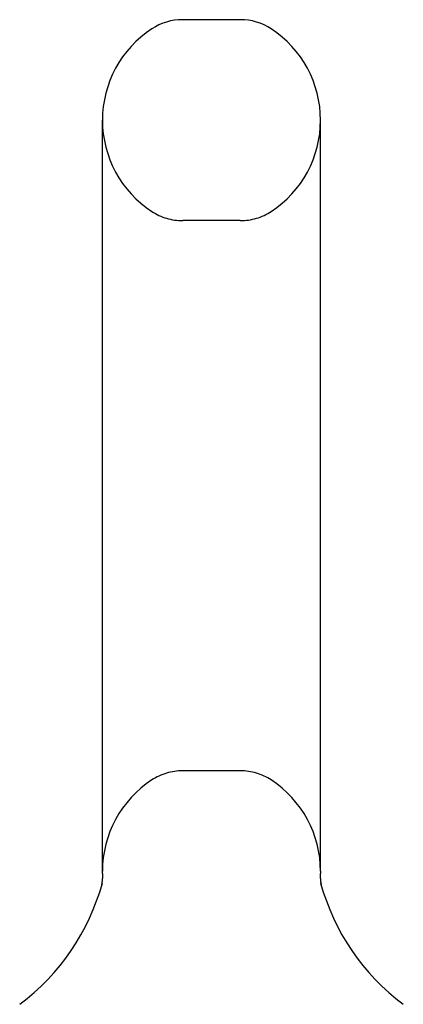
# Model space of a CAD drawing. Header units: inches. Extents: x 0 to 241, y 0 to 156.
# Tile 68 of 70: x 150.495 to 151.344, y 114.601 to 116.781. Entities that reach past the tile are written whole.
import ezdxf

# ---------------------------------------------------------------- set-up
doc = ezdxf.new("R2010")
doc.units = ezdxf.units.IN
doc.header["$LTSCALE"] = 13.251942
doc.header["$MEASUREMENT"] = 0
doc.linetypes.add('HIDDEN', pattern=[0.2, 0.1, -0.1])
doc.layers.get('0').update_dxf_attribs({"linetype": 'CONTINUOUS'})
doc.layers.add('DEFAULT_2', color=8, linetype='HIDDEN')

msp = doc.modelspace()

# ---------------------------------------------------------------- linework, layer by layer
at = {"color": 7, "linetype": 'Continuous'}
for p, q in [((150.9832, 116.781), (150.8557, 116.781)), ((150.6779, 114.8955), (150.6779, 116.5585)), ((151.1609, 114.8955), (151.1609, 116.5585)), ((150.678, 114.8907), (150.6779, 114.8955)), ((150.678, 114.8907), (150.678, 114.8897)), ((150.678, 114.89), (150.678, 114.8889)), ((150.678, 114.8895), (150.678, 114.8889)), ((150.678, 114.8889), (150.678, 114.8882)), ((150.678, 114.8883), (150.678, 114.8874)), ((150.678, 114.8878), (150.678, 114.8867)), ((150.678, 114.8872), (150.678, 114.8866)), ((151.1609, 114.8955), (151.1609, 114.8907)), ((151.1609, 114.8898), (151.1609, 114.8907)), ((151.1609, 114.8905), (151.1609, 114.8907)), ((150.6761, 114.8663), (150.6757, 114.8643)), ((150.6761, 114.8663), (150.6757, 114.8643)), ((150.6762, 114.867), (150.6761, 114.8663)), ((150.6761, 114.8664), (150.6761, 114.8663)), ((150.6763, 114.868), (150.6762, 114.8669)), ((150.6764, 114.8686), (150.6763, 114.8678)), ((150.6766, 114.8696), (150.6764, 114.8686)), ((150.6765, 114.869), (150.6764, 114.8685)), ((150.6768, 114.8707), (150.6766, 114.8698)), ((150.6767, 114.8701), (150.6766, 114.8694)), ((150.6768, 114.8713), (150.6767, 114.8703)), ((150.6769, 114.8718), (150.6768, 114.8711)), ((150.6771, 114.873), (150.6769, 114.872)), ((150.677, 114.8724), (150.6769, 114.8715)), ((150.6771, 114.8736), (150.677, 114.8729)), ((150.6773, 114.8748), (150.6771, 114.8737)), ((150.6772, 114.8742), (150.6771, 114.8733)), ((150.6773, 114.8754), (150.6772, 114.8746)), ((150.6774, 114.8766), (150.6773, 114.8756)), ((150.6774, 114.876), (150.6773, 114.8751)), ((150.6775, 114.8774), (150.6774, 114.8765)), ((150.6776, 114.8785), (150.6775, 114.8774)), ((150.6776, 114.8779), (150.6775, 114.8772)), ((150.6777, 114.8798), (150.6776, 114.8789)), ((150.6777, 114.8791), (150.6776, 114.8784)), ((150.6778, 114.8811), (150.6777, 114.8803)), ((150.6777, 114.8804), (150.6777, 114.8794)), ((150.6779, 114.8824), (150.6778, 114.8814)), ((150.6778, 114.8818), (150.6778, 114.8808)), ((150.678, 114.886), (150.6779, 114.885)), ((150.678, 114.8852), (150.6779, 114.8845)), ((150.6779, 114.8845), (150.6779, 114.8834)), ((150.6779, 114.8838), (150.6779, 114.8829)), ((150.6779, 114.8831), (150.6779, 114.8824)), ((150.678, 114.8867), (150.678, 114.8855)), ((151.1609, 114.8853), (151.1609, 114.8859)), ((151.1609, 114.8834), (151.1609, 114.884)), ((151.161, 114.8827), (151.1609, 114.8834)), ((151.161, 114.8821), (151.161, 114.8828)), ((151.161, 114.8815), (151.161, 114.8822)), ((151.1611, 114.8809), (151.161, 114.8816)), ((151.1611, 114.8804), (151.1611, 114.881)), ((151.1611, 114.8798), (151.1611, 114.8804)), ((151.1612, 114.8792), (151.1611, 114.8798)), ((151.1612, 114.8786), (151.1612, 114.8792)), ((151.1613, 114.8781), (151.1612, 114.8787)), ((151.1613, 114.8775), (151.1613, 114.8781)), ((151.1614, 114.8769), (151.1613, 114.8775)), ((151.1614, 114.8764), (151.1614, 114.877)), ((151.1615, 114.8754), (151.1614, 114.8764)), ((151.1616, 114.8748), (151.1615, 114.8758)), ((151.1617, 114.8738), (151.1616, 114.8748)), ((151.1618, 114.8732), (151.1616, 114.8742)), ((151.1618, 114.8727), (151.1617, 114.8732)), ((151.1619, 114.8717), (151.1618, 114.8727)), ((151.162, 114.8711), (151.1619, 114.8721)), ((151.1622, 114.8702), (151.162, 114.8712)), ((151.1622, 114.8696), (151.1621, 114.8706)), ((151.1624, 114.8687), (151.1622, 114.8697)), ((151.1625, 114.8682), (151.1623, 114.8691)), ((151.1626, 114.8673), (151.1625, 114.8682)), ((151.1627, 114.8668), (151.1625, 114.8677)), ((151.1629, 114.8658), (151.1627, 114.8668)), ((151.163, 114.8649), (151.1629, 114.8659)), ((151.1631, 114.8643), (151.163, 114.865)), ((150.6724, 114.8512), (150.6722, 114.8508)), ((150.6722, 114.8508), (150.6722, 114.8506)), ((151.1667, 114.8505), (151.1664, 114.8514))]:
    msp.add_line(p, q, dxfattribs=at)
for points in [[(151.1609, 114.884), (151.1609, 114.8846), (151.1609, 114.8852), (151.1609, 114.8859), (151.1609, 114.8865), (151.1608, 114.8872), (151.1608, 114.8878), (151.1608, 114.8885), (151.1608, 114.8892), (151.1609, 114.8898)], [(151.1609, 114.8865), (151.1608, 114.8872), (151.1608, 114.8878), (151.1608, 114.8885), (151.1608, 114.8892), (151.1609, 114.8898)]]:
    msp.add_lwpolyline(points, dxfattribs=at)
for centre, radius, start, end in [((150.8557, 116.656), 0.125, 90, 123.1848), ((150.9832, 116.656), 0.125, 56.8152, 90), ((150.9194, 116.5585), 0.2415, 123.1848, 180), ((150.9194, 116.5585), 0.2415, 0, 56.8152), ((150.1955, 115.0016), 0.5, 306.7414, 344.6791), ((151.6433, 115.0016), 0.5, 195.3209, 233.2586)]:
    msp.add_arc(centre, radius, start, end, dxfattribs=at)
at = {"layer": 'DEFAULT_2', "color": 8, "linetype": 'HIDDEN'}
for p, q in [((150.9832, 116.336), (150.8557, 116.336)), ((150.9832, 115.118), (150.8557, 115.118)), ((150.6721, 114.8504), (150.6722, 114.8505)), ((150.6721, 114.8504), (150.6722, 114.8505)), ((150.6723, 114.8509), (150.6722, 114.8508)), ((150.6722, 114.8506), (150.6722, 114.8505)), ((150.6722, 114.8506), (150.6722, 114.8505)), ((150.6725, 114.8515), (150.6724, 114.8512)), ((151.1667, 114.8505), (151.1667, 114.8504))]:
    msp.add_line(p, q, dxfattribs=at)
for centre, radius, start, end in [((150.9194, 116.5585), 0.2415, 180, 236.8152), ((150.9194, 116.5585), 0.2415, 303.1848, 360), ((150.8557, 116.461), 0.125, 236.8152, 270), ((150.9832, 116.461), 0.125, 270, 303.1848), ((150.8557, 114.993), 0.125, 90, 123.1848), ((150.9832, 114.993), 0.125, 56.8152, 90), ((150.9194, 114.8955), 0.2415, 123.1848, 180), ((150.9194, 114.8955), 0.2415, 0, 56.8152)]:
    msp.add_arc(centre, radius, start, end, dxfattribs=at)

doc.saveas('drawing.dxf')
